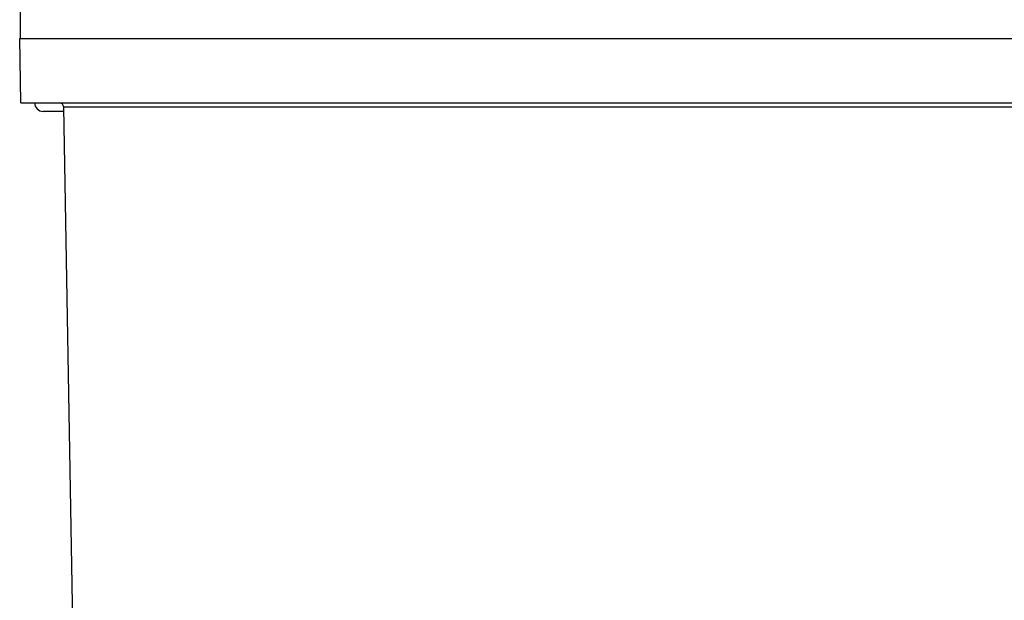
# Model space of a CAD drawing. Header units: millimetres. Extents: x -0.66 to 0.91, y -0.4 to 0.64.
# Tile 99 of 241: x -0.03 to 0.09, y 0.5 to 0.57. Entities that reach past the tile are written whole.
import ezdxf

# ---------------------------------------------------------------- set-up
doc = ezdxf.new("R2010")
doc.units = ezdxf.units.MM
doc.layers.add('FORMAT', color=7, linetype='Continuous')

msp = doc.modelspace()

# ---------------------------------------------------------------- linework, layer by layer
at = {"layer": 'FORMAT', "color": 7, "linetype": 'Continuous', "lineweight": 25}
for p, q in [((-0.026429, 0.571056), (-0.026429, 0.564608)), ((-0.026342, 0.557108), (-0.026473, 0.564608)), ((-0.026473, 0.564608), (0.203614, 0.564608)), ((-0.026342, 0.557108), (0.203483, 0.557108)), ((-0.021322, 0.556108), (-0.023729, 0.556108)), ((-0.021333, 0.556617), (-0.021333, 0.556616)), ((0.198474, 0.556617), (-0.021333, 0.556617)), ((-0.018646, 0.402666), (-0.021333, 0.556616))]:
    msp.add_line(p, q, dxfattribs=at)
for centre, radius, start, end in [((-0.023729, 0.557108), 0.001, 180, 270), ((-0.021833, 0.556608), 0.0005, 1.09397, 90)]:
    msp.add_arc(centre, radius, start, end, dxfattribs=at)

doc.saveas('drawing.dxf')
